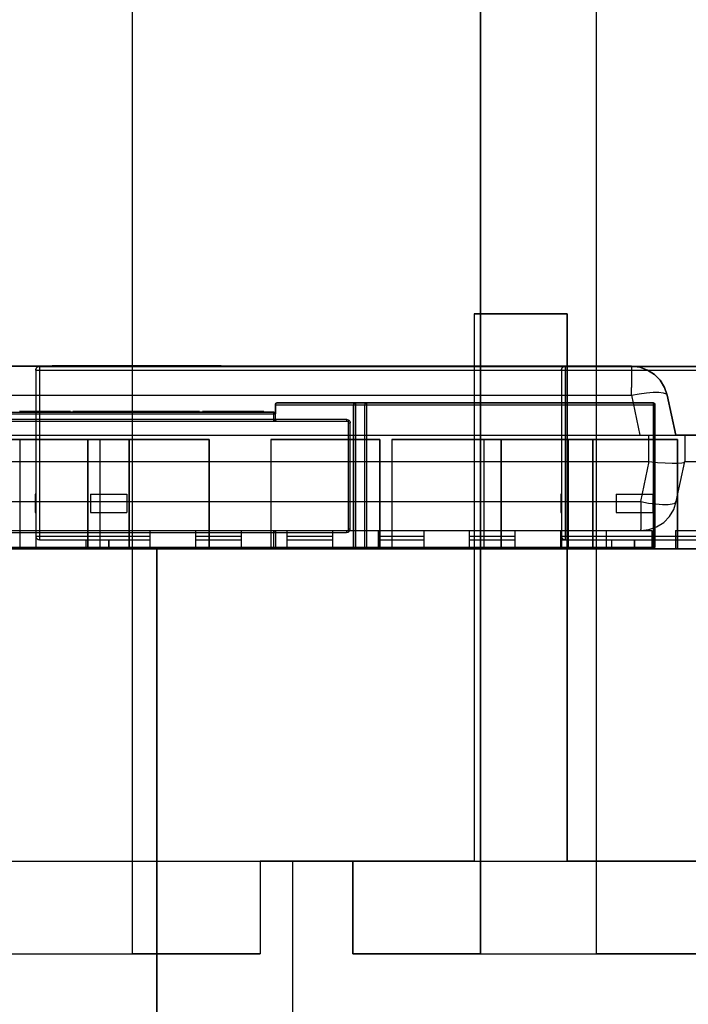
# Model space of a CAD drawing. Header units: inches. Extents: x 0 to 297, y -210 to 0.
# Tile 75 of 82: x 111.31 to 113.14, y -150.19 to -147.49. Entities that reach past the tile are written whole.
import ezdxf

# ---------------------------------------------------------------- set-up
doc = ezdxf.new("R2010")
doc.units = ezdxf.units.IN
doc.header["$MEASUREMENT"] = 0

msp = doc.modelspace()

# ---------------------------------------------------------------- linework, layer by layer
at = {"color": 18, "true_color": 0x000000}
for p, q in [((111.6148, -150.0499), (111.6148, -144.9459)), ((111.6148, -150.0499), (111.6148, -144.9459)), ((111.6148, -150.0499), (111.6148, -144.9459)), ((111.6148, -150.0499), (111.6148, -144.9459)), ((112.5673, -144.9459), (112.5673, -150.0499)), ((112.5673, -150.0499), (112.5673, -144.9459)), ((112.5673, -144.9459), (112.5673, -150.0499)), ((112.5673, -150.0499), (112.5673, -144.9459)), ((112.8848, -150.0499), (112.8848, -144.9459)), ((112.8848, -150.0499), (112.8848, -144.9459)), ((112.8848, -150.0499), (112.8848, -144.9459)), ((112.8848, -150.0499), (112.8848, -144.9459)), ((112.8053, -148.2959), (112.5503, -148.2959)), ((112.5503, -148.2959), (112.5503, -149.7959)), ((112.5503, -148.2959), (112.5503, -149.7959)), ((112.5503, -148.2959), (112.8053, -148.2959)), ((112.8053, -149.7959), (112.8053, -148.2959)), ((112.8053, -148.2959), (112.8053, -149.7959)), ((112.9813, -148.4396), (111.0733, -148.4396)), ((111.0733, -148.4396), (112.9813, -148.4396)), ((111.3499, -148.4481), (111.3494, -148.4501)), ((111.3494, -148.4501), (111.3499, -148.4481)), ((111.3494, -148.4501), (111.3494, -148.7901)), ((111.3494, -148.4501), (111.3494, -148.9051)), ((111.3494, -148.4501), (111.3499, -148.4501)), ((111.3504, -148.4456), (111.3499, -148.4481)), ((111.3499, -148.4481), (111.3504, -148.4456)), ((111.3499, -148.4501), (111.3504, -148.4501)), ((111.3514, -148.4441), (111.3504, -148.4456)), ((111.3504, -148.4456), (111.3514, -148.4441)), ((111.3504, -148.4501), (111.3514, -148.4501)), ((111.3534, -148.4421), (111.3514, -148.4441)), ((111.3514, -148.4441), (111.3534, -148.4421)), ((111.3514, -148.4501), (111.3534, -148.4501)), ((111.3549, -148.4411), (111.3534, -148.4421)), ((111.3534, -148.4421), (111.3549, -148.4411)), ((111.3534, -148.4501), (111.3549, -148.4501)), ((111.3574, -148.4406), (111.3549, -148.4411)), ((111.3549, -148.4411), (111.3574, -148.4406)), ((111.3549, -148.4501), (111.3574, -148.4501)), ((111.3594, -148.4401), (111.3574, -148.4406)), ((111.3574, -148.4406), (111.3594, -148.4401)), ((111.3574, -148.4501), (111.3594, -148.4501)), ((111.3949, -148.4401), (111.3594, -148.4401)), ((111.3594, -148.4401), (113.8394, -148.4401)), ((111.3594, -148.4401), (111.3594, -148.4406)), ((111.3594, -148.4406), (111.3594, -148.4411)), ((111.3594, -148.4411), (111.3594, -148.4421)), ((111.3594, -148.4421), (111.3594, -148.4441)), ((111.3594, -148.4441), (111.3594, -148.4456)), ((111.3594, -148.4456), (111.3594, -148.4481)), ((111.3594, -148.4481), (111.3594, -148.4501)), ((111.3594, -148.4501), (111.3594, -148.9051)), ((111.3594, -148.4501), (113.8394, -148.4501)), ((111.8574, -148.4386), (111.3949, -148.4386)), ((111.3949, -148.4386), (111.3949, -148.4401)), ((111.3949, -148.4386), (111.3949, -148.4401)), ((111.3949, -148.4386), (111.3974, -148.4386)), ((111.3974, -148.4386), (111.4034, -148.4386)), ((111.4034, -148.4386), (111.4139, -148.4386)), ((111.4139, -148.4386), (111.4274, -148.4386)), ((111.4274, -148.4386), (111.4434, -148.4386)), ((111.4434, -148.4386), (111.4579, -148.4386)), ((111.4579, -148.4386), (111.4599, -148.4386)), ((111.4579, -148.4386), (111.4579, -148.4401)), ((111.4599, -148.4386), (111.4619, -148.4386)), ((111.4599, -148.4386), (111.4599, -148.4401)), ((111.4619, -148.4386), (111.4664, -148.4386)), ((111.4634, -148.4386), (111.5494, -148.4386)), ((111.4664, -148.4386), (111.4709, -148.4386)), ((111.4709, -148.4386), (111.4759, -148.4386)), ((111.4759, -148.4386), (111.4819, -148.4386)), ((111.4819, -148.4386), (111.4879, -148.4386)), ((111.4819, -148.4386), (111.5494, -148.4386)), ((111.4879, -148.4386), (111.4944, -148.4386)), ((111.4944, -148.4386), (111.5029, -148.4386)), ((111.4944, -148.4386), (111.4944, -148.4401)), ((111.5029, -148.4386), (111.5094, -148.4386)), ((111.5094, -148.4386), (111.5144, -148.4386)), ((111.5144, -148.4386), (111.5184, -148.4386)), ((111.5184, -148.4386), (111.5219, -148.4386)), ((111.5219, -148.4386), (111.5259, -148.4386)), ((111.5259, -148.4386), (111.5409, -148.4386)), ((111.5409, -148.4386), (111.5429, -148.4386)), ((111.5429, -148.4386), (111.5449, -148.4386)), ((111.5449, -148.4386), (111.5469, -148.4386)), ((111.5469, -148.4386), (111.5494, -148.4386)), ((111.5494, -148.4386), (111.5494, -148.4401)), ((111.5494, -148.4386), (111.5784, -148.4386)), ((111.5574, -148.4386), (111.5954, -148.4386)), ((111.5784, -148.4386), (111.5784, -148.4401)), ((111.5954, -148.4386), (111.6039, -148.4386)), ((111.5954, -148.4386), (111.6004, -148.4386)), ((111.5954, -148.4386), (111.5954, -148.4401)), ((111.6004, -148.4386), (111.6039, -148.4386)), ((111.6039, -148.4386), (111.6064, -148.4386)), ((111.6064, -148.4386), (111.6199, -148.4386)), ((111.6064, -148.4386), (111.6079, -148.4386)), ((111.6079, -148.4386), (111.6094, -148.4386)), ((111.6094, -148.4386), (111.6109, -148.4386)), ((111.6109, -148.4386), (111.6109, -148.4401)), ((111.6109, -148.4386), (111.6129, -148.4386)), ((111.6129, -148.4386), (111.6129, -148.4401)), ((111.6199, -148.4386), (111.6319, -148.4386)), ((111.6319, -148.4386), (111.6519, -148.4386)), ((111.6319, -148.4386), (111.6319, -148.4401)), ((111.6349, -148.4386), (111.6349, -148.4401)), ((111.6349, -148.4386), (111.6359, -148.4386)), ((111.6359, -148.4386), (111.6394, -148.4386)), ((111.6394, -148.4386), (111.6444, -148.4386)), ((111.6404, -148.4386), (111.6519, -148.4386)), ((111.6444, -148.4386), (111.6499, -148.4386)), ((111.6454, -148.4386), (111.6499, -148.4386)), ((111.6499, -148.4386), (111.6559, -148.4386)), ((111.6559, -148.4386), (111.6619, -148.4386)), ((111.6564, -148.4386), (111.7264, -148.4386)), ((111.6619, -148.4386), (111.6664, -148.4386)), ((111.6664, -148.4386), (111.6709, -148.4386)), ((111.6679, -148.4386), (111.7629, -148.4386)), ((111.6709, -148.4386), (111.6794, -148.4386)), ((111.6709, -148.4386), (111.6709, -148.4401)), ((111.6794, -148.4386), (111.6859, -148.4386)), ((111.6859, -148.4386), (111.6909, -148.4386)), ((111.6909, -148.4386), (111.6949, -148.4386)), ((111.6949, -148.4386), (111.6984, -148.4386)), ((111.6984, -148.4386), (111.7024, -148.4386)), ((111.7024, -148.4386), (111.7164, -148.4386)), ((111.7164, -148.4386), (111.7189, -148.4386)), ((111.7189, -148.4386), (111.7214, -148.4386)), ((111.7214, -148.4386), (111.7239, -148.4386)), ((111.7239, -148.4386), (111.7249, -148.4386)), ((111.7249, -148.4386), (111.7249, -148.4401)), ((111.7249, -148.4386), (111.7264, -148.4386)), ((111.7264, -148.4386), (111.7264, -148.4401)), ((111.7264, -148.4386), (111.7534, -148.4386)), ((111.7534, -148.4386), (111.7534, -148.4401)), ((111.7534, -148.4386), (111.7629, -148.4386)), ((111.7629, -148.4386), (111.7629, -148.4401)), ((111.7629, -148.4386), (111.7894, -148.4386)), ((111.7894, -148.4386), (111.7894, -148.4401)), ((111.7894, -148.4386), (111.7899, -148.4386)), ((111.7899, -148.4386), (111.7899, -148.4401)), ((111.7899, -148.4386), (111.8574, -148.4386)), ((111.8054, -148.4386), (111.8054, -148.4401)), ((111.8054, -148.4386), (111.8059, -148.4386)), ((111.8059, -148.4386), (111.8214, -148.4386)), ((111.8059, -148.4386), (111.8059, -148.4401)), ((111.8214, -148.4386), (111.8374, -148.4386)), ((111.8214, -148.4386), (111.8214, -148.4401)), ((111.8374, -148.4386), (111.8374, -148.4401)), ((111.8374, -148.4386), (111.8379, -148.4386)), ((111.8379, -148.4386), (111.8379, -148.4401)), ((111.8574, -148.4401), (111.8574, -148.4386)), ((111.8574, -148.4386), (111.8574, -148.4401)), ((113.8394, -148.4401), (111.8574, -148.4401)), ((112.7896, -148.4481), (112.7891, -148.4501)), ((112.7891, -148.4501), (112.7896, -148.4481)), ((112.7891, -148.4501), (112.7891, -148.7901)), ((112.7891, -148.4501), (112.7891, -148.9051)), ((112.7891, -148.4501), (112.7896, -148.4501)), ((112.7901, -148.4456), (112.7896, -148.4481)), ((112.7896, -148.4481), (112.7901, -148.4456)), ((112.7896, -148.4501), (112.7901, -148.4501)), ((112.7911, -148.4441), (112.7901, -148.4456)), ((112.7901, -148.4456), (112.7911, -148.4441)), ((112.7901, -148.4501), (112.7911, -148.4501)), ((112.7931, -148.4421), (112.7911, -148.4441)), ((112.7911, -148.4441), (112.7931, -148.4421)), ((112.7911, -148.4501), (112.7931, -148.4501)), ((112.7946, -148.4411), (112.7931, -148.4421)), ((112.7931, -148.4421), (112.7946, -148.4411)), ((112.7931, -148.4501), (112.7946, -148.4501)), ((112.7971, -148.4406), (112.7946, -148.4411)), ((112.7946, -148.4411), (112.7971, -148.4406)), ((112.7946, -148.4501), (112.7971, -148.4501)), ((112.7991, -148.4401), (112.7971, -148.4406)), ((112.7971, -148.4406), (112.7991, -148.4401)), ((112.7971, -148.4501), (112.7991, -148.4501)), ((114.7811, -148.4401), (112.7991, -148.4401)), ((112.7991, -148.4401), (115.2791, -148.4401)), ((112.7991, -148.4401), (112.7991, -148.4406)), ((112.7991, -148.4406), (112.7991, -148.4411)), ((112.7991, -148.4411), (112.7991, -148.4421)), ((112.7991, -148.4421), (112.7991, -148.4441)), ((112.7991, -148.4441), (112.7991, -148.4456)), ((112.7991, -148.4456), (112.7991, -148.4481)), ((112.7991, -148.4481), (112.7991, -148.4501)), ((112.7991, -148.4501), (112.7991, -148.9051)), ((112.7991, -148.4501), (115.2791, -148.4501)), ((113.0038, -148.4426), (112.9813, -148.4396)), ((112.9813, -148.4396), (113.0038, -148.4426)), ((112.9813, -148.4396), (112.9813, -148.4426)), ((112.9813, -148.4426), (112.9813, -148.4501)), ((112.9813, -148.4501), (112.9813, -148.4621)), ((113.0248, -148.4501), (113.0038, -148.4426)), ((113.0038, -148.4426), (113.0248, -148.4501)), ((113.0443, -148.4621), (113.0248, -148.4501)), ((113.0248, -148.4501), (113.0443, -148.4621)), ((112.9813, -148.4621), (112.9813, -148.4781)), ((112.9813, -148.4781), (112.9813, -148.4976)), ((113.0598, -148.4781), (113.0443, -148.4621)), ((113.0443, -148.4621), (113.0598, -148.4781)), ((113.0718, -148.4976), (113.0598, -148.4781)), ((113.0598, -148.4781), (113.0718, -148.4976)), ((112.9813, -148.5191), (112.9813, -148.4976)), ((113.0023, -148.5151), (113.0223, -148.5126)), ((113.0223, -148.5126), (113.0408, -148.5111)), ((113.0408, -148.5111), (113.0563, -148.5111)), ((113.0563, -148.5111), (113.0678, -148.5126)), ((113.0678, -148.5126), (113.0758, -148.5151)), ((113.0788, -148.5191), (113.0718, -148.4976)), ((113.0718, -148.4976), (113.0788, -148.5191)), ((111.0733, -148.5191), (112.9813, -148.5191)), ((112.0098, -148.5401), (112.0088, -148.5406)), ((112.0088, -148.5406), (112.0098, -148.5401)), ((112.2508, -148.5401), (112.0098, -148.5401)), ((112.0098, -148.5401), (112.0108, -148.5401)), ((112.0108, -148.5401), (112.2508, -148.5401)), ((112.2241, -148.5401), (112.2231, -148.5406)), ((112.2231, -148.5406), (112.2236, -148.5401)), ((112.2231, -148.5406), (112.2241, -148.5401)), ((112.2251, -148.5401), (112.2241, -148.5401)), ((112.2241, -148.5401), (112.2251, -148.5401)), ((112.2241, -148.5401), (112.2241, -148.5401)), ((112.2241, -148.5401), (112.2251, -148.5401)), ((113.0401, -148.5401), (112.2251, -148.5401)), ((112.2251, -148.5401), (113.0401, -148.5401)), ((112.2251, -148.5401), (112.2251, -148.5401)), ((112.2251, -148.5401), (112.2251, -148.5406)), ((112.2518, -148.5406), (112.2508, -148.5401)), ((112.2508, -148.5401), (112.2508, -148.5401)), ((112.2508, -148.5401), (112.2528, -148.5406)), ((112.9813, -148.5191), (113.0023, -148.5151)), ((112.9813, -148.5191), (113.0043, -148.6286)), ((113.0411, -148.5401), (113.0401, -148.5401)), ((113.0401, -148.5401), (113.0411, -148.5401)), ((113.0401, -148.5401), (113.0411, -148.5401)), ((113.0401, -148.5401), (113.0401, -148.5406)), ((113.0401, -148.5401), (113.0401, -148.5401)), ((113.0421, -148.5406), (113.0411, -148.5401)), ((113.0411, -148.5401), (113.0411, -148.5401)), ((113.0411, -148.5401), (113.0421, -148.5406)), ((113.0416, -148.5401), (113.0421, -148.5406)), ((113.0758, -148.5151), (113.0788, -148.5191)), ((113.1023, -148.6286), (113.0788, -148.5191)), ((113.0788, -148.5191), (113.1023, -148.6286)), ((110.9108, -148.5651), (112.0008, -148.5651)), ((111.3818, -148.5641), (111.3048, -148.5641)), ((111.3048, -148.5641), (111.3108, -148.5641)), ((111.3108, -148.5641), (111.3208, -148.5641)), ((111.3208, -148.5641), (111.3818, -148.5641)), ((111.3208, -148.5641), (111.3818, -148.5641)), ((111.4448, -148.5641), (111.3818, -148.5641)), ((111.3818, -148.5641), (111.4448, -148.5641)), ((111.3818, -148.5641), (111.3818, -148.5651)), ((111.4448, -148.5651), (111.4448, -148.5641)), ((111.4448, -148.5641), (111.4448, -148.5651)), ((111.4448, -148.5641), (111.4448, -148.5641)), ((111.4448, -148.5641), (111.4448, -148.5651)), ((111.4513, -148.5651), (111.4448, -148.5651)), ((111.5288, -148.5641), (111.4513, -148.5641)), ((111.4513, -148.5641), (111.4513, -148.5651)), ((111.4513, -148.5641), (111.4513, -148.5651)), ((111.4513, -148.5641), (111.5288, -148.5641)), ((111.5583, -148.5641), (111.5288, -148.5641)), ((111.5288, -148.5641), (111.5288, -148.5651)), ((111.5288, -148.5641), (111.5303, -148.5641)), ((111.5303, -148.5641), (111.5503, -148.5641)), ((111.5503, -148.5641), (111.5583, -148.5641)), ((111.6388, -148.5641), (111.5583, -148.5641)), ((111.5583, -148.5641), (111.5583, -148.5651)), ((111.5583, -148.5641), (111.6388, -148.5641)), ((111.6903, -148.5641), (111.6388, -148.5641)), ((111.6388, -148.5641), (111.6388, -148.5651)), ((111.6388, -148.5641), (111.6428, -148.5641)), ((111.6428, -148.5641), (111.6513, -148.5641)), ((111.6513, -148.5641), (111.6668, -148.5641)), ((111.6668, -148.5641), (111.6903, -148.5641)), ((111.7473, -148.5641), (111.6903, -148.5641)), ((111.6903, -148.5641), (111.7088, -148.5641)), ((111.6903, -148.5641), (111.6903, -148.5651)), ((111.7088, -148.5641), (111.7283, -148.5641)), ((111.7283, -148.5641), (111.7473, -148.5641)), ((111.7648, -148.5641), (111.7473, -148.5641)), ((111.7473, -148.5641), (111.7648, -148.5641)), ((111.7473, -148.5641), (111.7473, -148.5651)), ((111.7903, -148.5641), (111.7648, -148.5641)), ((111.7648, -148.5641), (111.7753, -148.5641)), ((111.7648, -148.5641), (111.7648, -148.5651)), ((111.7753, -148.5641), (111.7838, -148.5641)), ((111.7838, -148.5641), (111.7903, -148.5641)), ((111.7978, -148.5641), (111.7903, -148.5641)), ((111.7903, -148.5641), (111.7948, -148.5641)), ((111.7903, -148.5641), (111.7903, -148.5651)), ((111.7948, -148.5641), (111.7973, -148.5641)), ((111.7973, -148.5641), (111.7978, -148.5641)), ((111.7978, -148.5651), (111.7978, -148.5641)), ((111.7978, -148.5651), (111.7978, -148.5641)), ((111.7978, -148.5641), (111.7978, -148.5641)), ((111.8063, -148.5651), (111.7978, -148.5651)), ((111.8083, -148.5641), (111.8063, -148.5641)), ((111.8063, -148.5641), (111.8063, -148.5651)), ((111.8063, -148.5641), (111.8063, -148.5651)), ((111.8063, -148.5641), (111.8068, -148.5641)), ((111.8068, -148.5641), (111.8083, -148.5641)), ((111.8228, -148.5641), (111.8083, -148.5641)), ((111.8083, -148.5641), (111.8098, -148.5641)), ((111.8083, -148.5641), (111.8083, -148.5641)), ((111.8083, -148.5641), (111.8083, -148.5641)), ((111.8083, -148.5641), (111.8098, -148.5641)), ((111.8083, -148.5641), (111.8083, -148.5641)), ((111.8083, -148.5651), (111.8083, -148.5641)), ((111.8098, -148.5641), (111.8128, -148.5641)), ((111.8128, -148.5641), (111.8168, -148.5641)), ((111.8168, -148.5641), (111.8228, -148.5641)), ((111.8373, -148.5641), (111.8228, -148.5641)), ((111.8228, -148.5641), (111.8298, -148.5641)), ((111.8228, -148.5641), (111.8228, -148.5651)), ((111.8298, -148.5641), (111.8373, -148.5641)), ((111.9078, -148.5641), (111.8373, -148.5641)), ((111.8373, -148.5641), (111.9078, -148.5641)), ((111.8373, -148.5641), (111.8373, -148.5651)), ((111.9738, -148.5641), (111.9078, -148.5641)), ((111.9078, -148.5641), (111.9738, -148.5641)), ((111.9078, -148.5641), (111.9078, -148.5651)), ((111.9198, -148.5641), (111.9348, -148.5641)), ((111.9348, -148.5641), (111.9348, -148.5641)), ((111.9348, -148.5641), (111.9348, -148.5641)), ((111.9738, -148.5651), (111.9738, -148.5641)), ((111.9738, -148.5641), (111.9738, -148.5651)), ((111.9738, -148.5641), (111.9743, -148.5641)), ((112.0008, -148.5651), (111.9738, -148.5651)), ((111.9743, -148.5641), (111.9743, -148.5651)), ((112.0018, -148.5651), (112.0008, -148.5651)), ((112.0008, -148.5651), (112.0008, -148.5656)), ((112.0008, -148.5651), (112.0008, -148.5651)), ((112.0008, -148.5651), (112.0018, -148.5651)), ((112.0008, -148.5661), (112.0008, -148.5656)), ((112.0008, -148.5661), (112.0008, -148.5671)), ((112.0008, -148.5671), (112.0008, -148.5681)), ((112.0038, -148.5661), (112.0018, -148.5651)), ((112.0018, -148.5651), (112.0028, -148.5656)), ((112.0028, -148.5656), (112.0038, -148.5661)), ((112.0048, -148.5671), (112.0038, -148.5661)), ((112.0038, -148.5661), (112.0048, -148.5671)), ((112.0053, -148.5681), (112.0048, -148.5671)), ((112.0048, -148.5671), (112.0053, -148.5681)), ((112.0063, -148.5431), (112.0058, -148.5441)), ((112.0058, -148.5441), (112.0063, -148.5431)), ((112.0058, -148.5441), (112.0058, -148.5451)), ((112.0058, -148.5451), (112.0058, -148.5441)), ((112.0058, -148.5451), (112.0058, -148.5691)), ((112.0058, -148.5851), (112.0058, -148.5451)), ((112.0058, -148.5451), (112.2508, -148.5451)), ((112.0068, -148.5421), (112.0063, -148.5431)), ((112.0063, -148.5431), (112.0068, -148.5421)), ((112.0073, -148.5411), (112.0068, -148.5421)), ((112.0068, -148.5421), (112.0073, -148.5411)), ((112.0088, -148.5406), (112.0073, -148.5411)), ((112.0073, -148.5411), (112.0088, -148.5406)), ((112.2211, -148.5421), (112.2201, -148.5441)), ((112.2201, -148.5441), (112.2206, -148.5431)), ((112.2201, -148.5441), (112.2206, -148.5431)), ((112.2201, -148.5441), (112.2201, -148.5451)), ((112.2201, -148.5441), (112.2201, -148.5441)), ((112.2201, -148.5451), (112.2201, -148.5441)), ((112.2201, -148.5451), (112.2201, -148.9351)), ((112.2201, -148.9351), (112.2201, -148.5451)), ((112.2201, -148.5451), (112.2206, -148.5451)), ((112.2201, -148.5451), (112.2201, -148.5451)), ((112.2201, -148.5451), (113.0451, -148.5451)), ((112.2206, -148.5426), (112.2211, -148.5421)), ((112.2206, -148.5431), (112.2211, -148.5421)), ((112.2206, -148.5431), (112.2206, -148.5431)), ((112.2206, -148.5451), (112.2211, -148.5451)), ((112.2221, -148.5411), (112.2211, -148.5421)), ((112.2211, -148.5421), (112.2221, -148.5411)), ((112.2211, -148.5421), (112.2211, -148.5421)), ((112.2211, -148.5451), (112.2221, -148.5451)), ((112.2216, -148.5411), (112.2221, -148.5411)), ((112.2216, -148.5416), (112.2216, -148.5411)), ((112.2231, -148.5406), (112.2221, -148.5411)), ((112.2221, -148.5411), (112.2231, -148.5406)), ((112.2221, -148.5451), (112.2231, -148.5451)), ((112.2231, -148.5406), (112.2231, -148.5406)), ((112.2231, -148.5451), (112.2241, -148.5451)), ((112.2241, -148.5451), (112.2251, -148.5451)), ((112.2251, -148.5406), (112.2251, -148.5411)), ((112.2251, -148.5411), (112.2251, -148.5421)), ((112.2251, -148.5421), (112.2251, -148.5431)), ((112.2251, -148.5431), (112.2251, -148.5441)), ((112.2251, -148.5441), (112.2251, -148.5451)), ((112.2251, -148.5451), (112.2251, -148.9351)), ((112.2251, -148.5451), (113.0401, -148.5451)), ((112.2508, -148.5411), (112.2518, -148.5406)), ((112.2508, -148.5411), (112.2508, -148.5421)), ((112.2508, -148.5421), (112.2508, -148.5431)), ((112.2508, -148.5431), (112.2508, -148.5441)), ((112.2508, -148.5441), (112.2508, -148.5451)), ((112.2508, -148.5451), (112.2518, -148.5451)), ((112.2508, -148.9351), (112.2508, -148.5451)), ((112.2528, -148.5406), (112.2518, -148.5406)), ((112.2518, -148.5451), (112.2528, -148.5451)), ((112.2538, -148.5411), (112.2528, -148.5406)), ((112.2528, -148.5406), (112.2538, -148.5411)), ((112.2528, -148.5451), (112.2538, -148.5451)), ((112.2548, -148.5421), (112.2538, -148.5411)), ((112.2538, -148.5411), (112.2548, -148.5421)), ((112.2538, -148.5451), (112.2548, -148.5451)), ((112.2553, -148.5431), (112.2548, -148.5421)), ((112.2548, -148.5421), (112.2553, -148.5431)), ((112.2548, -148.5451), (112.2553, -148.5451)), ((112.2558, -148.5441), (112.2553, -148.5431)), ((112.2553, -148.5431), (112.2558, -148.5441)), ((112.2553, -148.5451), (112.2558, -148.5451)), ((112.2558, -148.5451), (112.2558, -148.5441)), ((112.2558, -148.5441), (112.2558, -148.5451)), ((112.2558, -148.9351), (112.2558, -148.5451)), ((112.2558, -148.9351), (112.2558, -148.5451)), ((112.2558, -148.5451), (112.2558, -148.5451)), ((113.0401, -148.5406), (113.0401, -148.5411)), ((113.0401, -148.5411), (113.0401, -148.5421)), ((113.0401, -148.5421), (113.0401, -148.5431)), ((113.0401, -148.5431), (113.0401, -148.5441)), ((113.0401, -148.5441), (113.0401, -148.5451)), ((113.0401, -148.5451), (113.0411, -148.5451)), ((113.0401, -148.5451), (113.0401, -148.9351)), ((113.0411, -148.5451), (113.0421, -148.5451)), ((113.0431, -148.5411), (113.0421, -148.5406)), ((113.0421, -148.5406), (113.0421, -148.5406)), ((113.0421, -148.5406), (113.0431, -148.5411)), ((113.0421, -148.5451), (113.0431, -148.5451)), ((113.0441, -148.5421), (113.0431, -148.5411)), ((113.0431, -148.5411), (113.0436, -148.5411)), ((113.0431, -148.5411), (113.0441, -148.5421)), ((113.0431, -148.5451), (113.0441, -148.5451)), ((113.0436, -148.5411), (113.0436, -148.5416)), ((113.0451, -148.5441), (113.0441, -148.5421)), ((113.0441, -148.5421), (113.0441, -148.5421)), ((113.0441, -148.5421), (113.0446, -148.5426)), ((113.0441, -148.5421), (113.0446, -148.5431)), ((113.0441, -148.5451), (113.0446, -148.5451)), ((113.0446, -148.5431), (113.0446, -148.5431)), ((113.0446, -148.5431), (113.0451, -148.5441)), ((113.0446, -148.5431), (113.0451, -148.5441)), ((113.0446, -148.5451), (113.0451, -148.5451)), ((113.0451, -148.5451), (113.0451, -148.5441)), ((113.0451, -148.5441), (113.0451, -148.5441)), ((113.0451, -148.5441), (113.0451, -148.5451)), ((113.0451, -148.9351), (113.0451, -148.5451)), ((113.0451, -148.5451), (113.0451, -148.5451)), ((113.0451, -148.5451), (113.0451, -148.9351)), ((110.7058, -148.5901), (112.2058, -148.5901)), ((110.9108, -148.5701), (112.0008, -148.5701)), ((110.9108, -148.5851), (112.0008, -148.5851)), ((112.0008, -148.5681), (112.0008, -148.5691)), ((112.0008, -148.5691), (112.0008, -148.5701)), ((112.0008, -148.5701), (112.0018, -148.5701)), ((112.0008, -148.5701), (112.0008, -148.5851)), ((112.0008, -148.5861), (112.0008, -148.5851)), ((112.0008, -148.5851), (112.0018, -148.5851)), ((112.0008, -148.5861), (112.0008, -148.5871)), ((112.0008, -148.5871), (112.0008, -148.5881)), ((112.0008, -148.5881), (112.0008, -148.5891)), ((112.0008, -148.5891), (112.0008, -148.5896)), ((112.0008, -148.5896), (112.0008, -148.5901)), ((112.0008, -148.5901), (112.0008, -148.5901)), ((112.0008, -148.5901), (112.0018, -148.5901)), ((112.0018, -148.5701), (112.0028, -148.5701)), ((112.0018, -148.5851), (112.0028, -148.5851)), ((112.0018, -148.5901), (112.0028, -148.5896)), ((112.0028, -148.5701), (112.0038, -148.5701)), ((112.0028, -148.5851), (112.0038, -148.5851)), ((112.0028, -148.5896), (112.0038, -148.5891)), ((112.0038, -148.5701), (112.0048, -148.5701)), ((112.0038, -148.5851), (112.0048, -148.5851)), ((112.0038, -148.5891), (112.0048, -148.5881)), ((112.0048, -148.5701), (112.0053, -148.5701)), ((112.0048, -148.5851), (112.0053, -148.5851)), ((112.0048, -148.5881), (112.0053, -148.5871)), ((112.0058, -148.5691), (112.0053, -148.5681)), ((112.0053, -148.5681), (112.0058, -148.5691)), ((112.0053, -148.5701), (112.0058, -148.5701)), ((112.0053, -148.5851), (112.0058, -148.5851)), ((112.0053, -148.5871), (112.0058, -148.5861)), ((112.0058, -148.5691), (112.0058, -148.5701)), ((112.0058, -148.5701), (112.0058, -148.5701)), ((112.0058, -148.5851), (112.0058, -148.5856)), ((112.0058, -148.5851), (112.0058, -148.5851)), ((112.0058, -148.5861), (112.0058, -148.5851)), ((112.0058, -148.5851), (112.2008, -148.5851)), ((112.0058, -148.5856), (112.0058, -148.5866)), ((112.0058, -148.5866), (112.0063, -148.5871)), ((112.0063, -148.5871), (112.0063, -148.5876)), ((112.0063, -148.5876), (112.0073, -148.5886)), ((112.0073, -148.5886), (112.0083, -148.5896)), ((112.0083, -148.5896), (112.0093, -148.5901)), ((112.0093, -148.5901), (112.0108, -148.5901)), ((112.2008, -148.5851), (112.2028, -148.5856)), ((112.2008, -148.5851), (112.2008, -148.5861)), ((112.2008, -148.5861), (112.2008, -148.5871)), ((112.2008, -148.5871), (112.2008, -148.5881)), ((112.2008, -148.5881), (112.2008, -148.5891)), ((112.2008, -148.5891), (112.2008, -148.5896)), ((112.2008, -148.5896), (112.2008, -148.5901)), ((112.2008, -148.5901), (112.2008, -148.5901)), ((112.2028, -148.5856), (112.2053, -148.5861)), ((112.2053, -148.5861), (112.2068, -148.5871)), ((112.2058, -148.8901), (112.2058, -148.5901)), ((112.2068, -148.5871), (112.2088, -148.5891)), ((112.2088, -148.5891), (112.2098, -148.5906)), ((112.2098, -148.5906), (112.2103, -148.5931)), ((112.2103, -148.5931), (112.2108, -148.5951)), ((112.2058, -148.5951), (112.2058, -148.5951)), ((112.2058, -148.5951), (112.2063, -148.5951)), ((112.2063, -148.5951), (112.2068, -148.5951)), ((112.2068, -148.5951), (112.2078, -148.5951)), ((112.2078, -148.5951), (112.2088, -148.5951)), ((112.2088, -148.5951), (112.2098, -148.5951)), ((112.2098, -148.5951), (112.2108, -148.5951)), ((112.2108, -148.8851), (112.2108, -148.5951)), ((111.0273, -148.6286), (113.0273, -148.6286)), ((111.4922, -148.6401), (111.1932, -148.6401)), ((111.1932, -148.6401), (111.4922, -148.6401)), ((111.3063, -148.6401), (111.3063, -148.9401)), ((111.6053, -148.6401), (111.3063, -148.6401)), ((111.3063, -148.6401), (111.3063, -148.9401)), ((111.3063, -148.6401), (111.6053, -148.6401)), ((111.4922, -148.9401), (111.4922, -148.6401)), ((111.4922, -148.6401), (111.4922, -148.9401)), ((111.5252, -148.6401), (111.5252, -148.9401)), ((111.8242, -148.6401), (111.5252, -148.6401)), ((111.5252, -148.6401), (111.5252, -148.9401)), ((111.5252, -148.6401), (111.8242, -148.6401)), ((111.6053, -148.9401), (111.6053, -148.6401)), ((111.6053, -148.6401), (111.6053, -148.9401)), ((111.8242, -148.9401), (111.8242, -148.6401)), ((111.8242, -148.6401), (111.8242, -148.9401)), ((111.9929, -148.6401), (111.9929, -148.9401)), ((112.2919, -148.6401), (111.9929, -148.6401)), ((111.9929, -148.6401), (111.9929, -148.9401)), ((111.9929, -148.6401), (112.2919, -148.6401)), ((112.2919, -148.9401), (112.2919, -148.6401)), ((112.2919, -148.6401), (112.2919, -148.9401)), ((112.3249, -148.6401), (112.3249, -148.9401)), ((112.6239, -148.6401), (112.3249, -148.6401)), ((112.3249, -148.6401), (112.3249, -148.9401)), ((112.3249, -148.6401), (112.6239, -148.6401)), ((112.5763, -148.6401), (112.5763, -148.9401)), ((112.8753, -148.6401), (112.5763, -148.6401)), ((112.5763, -148.6401), (112.5763, -148.9401)), ((112.5763, -148.6401), (112.8753, -148.6401)), ((112.6239, -148.9401), (112.6239, -148.6401)), ((112.6239, -148.6401), (112.6239, -148.9401)), ((112.8079, -148.6401), (112.8079, -148.9401)), ((113.1069, -148.6401), (112.8079, -148.6401)), ((112.8079, -148.6401), (112.8079, -148.9401)), ((112.8079, -148.6401), (113.1069, -148.6401)), ((112.8753, -148.9401), (112.8753, -148.6401)), ((112.8753, -148.6401), (112.8753, -148.9401)), ((113.0273, -148.6286), (113.0493, -148.6286)), ((113.0273, -148.6286), (113.0273, -148.7011)), ((113.0493, -148.6286), (113.0708, -148.6286)), ((113.0708, -148.6286), (113.0898, -148.6286)), ((113.0898, -148.6286), (113.1053, -148.6286)), ((113.1273, -148.6286), (113.1023, -148.6286)), ((113.1053, -148.6286), (113.1173, -148.6286)), ((113.1069, -148.9401), (113.1069, -148.6401)), ((113.1069, -148.6401), (113.1069, -148.9401)), ((113.1173, -148.6286), (113.1248, -148.6286)), ((113.1248, -148.6286), (113.1273, -148.6286)), ((113.2423, -148.6286), (113.1273, -148.6286)), ((113.1273, -148.6286), (113.1273, -148.7011)), ((113.1273, -148.6286), (113.2423, -148.6286)), ((111.0273, -148.7011), (113.0273, -148.7011)), ((113.0063, -148.8106), (113.0293, -148.7011)), ((113.0273, -148.7011), (113.0293, -148.7011)), ((113.0293, -148.7011), (113.0523, -148.7031)), ((113.1038, -148.8106), (113.1273, -148.7011)), ((113.1038, -148.8106), (113.1273, -148.7011)), ((113.1248, -148.7031), (113.1273, -148.7011)), ((113.1273, -148.7011), (113.2423, -148.7011)), ((113.1273, -148.7011), (113.1273, -148.7011)), ((113.1273, -148.7011), (113.2423, -148.7011)), ((113.0523, -148.7031), (113.0733, -148.7046)), ((113.0733, -148.7046), (113.0923, -148.7051)), ((113.0923, -148.7051), (113.1078, -148.7051)), ((113.1078, -148.7051), (113.1193, -148.7041)), ((113.1193, -148.7041), (113.1248, -148.7031)), ((111.3494, -148.7901), (111.3479, -148.7901)), ((111.3479, -148.7901), (111.3479, -148.8401)), ((111.3479, -148.7901), (111.3479, -148.8401)), ((111.3479, -148.7901), (111.3494, -148.7901)), ((111.4994, -148.7901), (111.5994, -148.7901)), ((111.4994, -148.7901), (111.4994, -148.8401)), ((111.5994, -148.7901), (111.5994, -148.8401)), ((112.7891, -148.7901), (112.7876, -148.7901)), ((112.7876, -148.7901), (112.7876, -148.8401)), ((112.7876, -148.7901), (112.7876, -148.8401)), ((112.7876, -148.7901), (112.7891, -148.7901)), ((112.9391, -148.7901), (113.0391, -148.7901)), ((112.9391, -148.7901), (112.9391, -148.8401)), ((113.0391, -148.7901), (113.0391, -148.8401)), ((111.0483, -148.8106), (113.0063, -148.8106)), ((113.0063, -148.8106), (113.0273, -148.8146)), ((113.0063, -148.8106), (113.0063, -148.8321)), ((113.0063, -148.8321), (113.0063, -148.8516)), ((113.0273, -148.8146), (113.0473, -148.8171)), ((113.0473, -148.8171), (113.0658, -148.8186)), ((113.0658, -148.8186), (113.0813, -148.8186)), ((113.0813, -148.8186), (113.0928, -148.8171)), ((113.0848, -148.8516), (113.0968, -148.8321)), ((113.0848, -148.8516), (113.0968, -148.8321)), ((113.0928, -148.8171), (113.1008, -148.8146)), ((113.0968, -148.8321), (113.1038, -148.8106)), ((113.0968, -148.8321), (113.1038, -148.8106)), ((113.1008, -148.8146), (113.1038, -148.8106)), ((111.3479, -148.8401), (111.3494, -148.8401)), ((111.3479, -148.8401), (111.3494, -148.8401)), ((111.3494, -148.8401), (111.3499, -148.9051)), ((111.4994, -148.8401), (111.5994, -148.8401)), ((112.7876, -148.8401), (112.7891, -148.8401)), ((112.7876, -148.8401), (112.7891, -148.8401)), ((112.7891, -148.8401), (112.7896, -148.9051)), ((112.9391, -148.8401), (113.0391, -148.8401)), ((113.0063, -148.8516), (113.0063, -148.8676)), ((113.0693, -148.8676), (113.0848, -148.8516)), ((113.0693, -148.8676), (113.0848, -148.8516)), ((110.7058, -148.8901), (112.2058, -148.8901)), ((111.0483, -148.8896), (113.0063, -148.8896)), ((111.0483, -148.8896), (113.0063, -148.8896)), ((111.6619, -148.8901), (111.7869, -148.8901)), ((111.6619, -148.8901), (111.6619, -148.9051)), ((111.6619, -148.8901), (111.6619, -148.9401)), ((111.6619, -148.8901), (111.7869, -148.8901)), ((111.7869, -148.8901), (111.7869, -148.9051)), ((111.7869, -148.8901), (111.7869, -148.9401)), ((111.9119, -148.8901), (112.0369, -148.8901)), ((111.9119, -148.8901), (111.9119, -148.9051)), ((111.9119, -148.8901), (111.9119, -148.9401)), ((111.9119, -148.8901), (112.0369, -148.8901)), ((112.0008, -148.8901), (112.0008, -148.8906)), ((112.0008, -148.8901), (112.0008, -148.8901)), ((112.0008, -148.8901), (112.0018, -148.8901)), ((112.0008, -148.8906), (112.0008, -148.8911)), ((112.0018, -148.8901), (112.0028, -148.8906)), ((112.0028, -148.8906), (112.0038, -148.8911)), ((112.0073, -148.8911), (112.0088, -148.8906)), ((112.0088, -148.8906), (112.0098, -148.8901)), ((112.0098, -148.8901), (112.0108, -148.8901)), ((112.0369, -148.8901), (112.0369, -148.9051)), ((112.0369, -148.8901), (112.0369, -148.9401)), ((112.1619, -148.8901), (112.2869, -148.8901)), ((112.1619, -148.8901), (112.1619, -148.9051)), ((112.1619, -148.8901), (112.1619, -148.9401)), ((112.1619, -148.8901), (112.2869, -148.8901)), ((112.2008, -148.8901), (112.2008, -148.8901)), ((112.2008, -148.8901), (112.2008, -148.8906)), ((112.2008, -148.8906), (112.2008, -148.8911)), ((112.2058, -148.8851), (112.2063, -148.8851)), ((112.2058, -148.8851), (112.2058, -148.8851)), ((112.2063, -148.8851), (112.2068, -148.8851)), ((112.2068, -148.8851), (112.2078, -148.8851)), ((112.2078, -148.8851), (112.2088, -148.8851)), ((112.2088, -148.8851), (112.2098, -148.8851)), ((112.2088, -148.8911), (112.2098, -148.8896)), ((112.2098, -148.8851), (112.2108, -148.8851)), ((112.2098, -148.8896), (112.2103, -148.8871)), ((112.2103, -148.8871), (112.2108, -148.8851)), ((112.2869, -148.8901), (112.2869, -148.9051)), ((112.2869, -148.8901), (112.2869, -148.9401)), ((112.4119, -148.8901), (112.5369, -148.8901)), ((112.4119, -148.8901), (112.4119, -148.9051)), ((112.4119, -148.8901), (112.4119, -148.9401)), ((112.4119, -148.8901), (112.5369, -148.8901)), ((112.5369, -148.8901), (112.5369, -148.9051)), ((112.5369, -148.8901), (112.5369, -148.9401)), ((112.6619, -148.8901), (112.7869, -148.8901)), ((112.6619, -148.8901), (112.6619, -148.9051)), ((112.6619, -148.8901), (112.6619, -148.9401)), ((112.6619, -148.8901), (112.7869, -148.8901)), ((112.7869, -148.8901), (112.7869, -148.9051)), ((112.7869, -148.8901), (112.7869, -148.9401)), ((112.9119, -148.8901), (113.0369, -148.8901)), ((112.9119, -148.8901), (112.9119, -148.9051)), ((112.9119, -148.8901), (112.9119, -148.9401)), ((112.9119, -148.8901), (113.0369, -148.8901)), ((113.0063, -148.8676), (113.0063, -148.8796)), ((113.0063, -148.8796), (113.0063, -148.8871)), ((113.0063, -148.8896), (113.0288, -148.8871)), ((113.0063, -148.8896), (113.0288, -148.8871)), ((113.0063, -148.8896), (113.0063, -148.8871)), ((113.0288, -148.8871), (113.0498, -148.8796)), ((113.0288, -148.8871), (113.0498, -148.8796)), ((113.0369, -148.8901), (113.0369, -148.9051)), ((113.0369, -148.8901), (113.0369, -148.9401)), ((113.0498, -148.8796), (113.0693, -148.8676)), ((113.0498, -148.8796), (113.0693, -148.8676)), ((113.1016, -148.8901), (113.2266, -148.8901)), ((113.1016, -148.8901), (113.1016, -148.9051)), ((113.1016, -148.8901), (113.2266, -148.8901)), ((113.1016, -148.8901), (113.1016, -148.9401)), ((110.9108, -148.8951), (112.0008, -148.8951)), ((111.3499, -148.9051), (111.3494, -148.9051)), ((111.3494, -148.9051), (111.3499, -148.9071)), ((111.3494, -148.9051), (111.3499, -148.9051)), ((111.3494, -148.9051), (111.3499, -148.9071)), ((111.3494, -148.9051), (111.3494, -148.9401)), ((111.3499, -148.9071), (111.3494, -148.9401)), ((111.3499, -148.9051), (111.3504, -148.9051)), ((111.3499, -148.9071), (111.3504, -148.9096)), ((111.3504, -148.9051), (111.3514, -148.9051)), ((111.3504, -148.9096), (111.3514, -148.9111)), ((111.3514, -148.9051), (111.3534, -148.9051)), ((111.3514, -148.9111), (111.3534, -148.9131)), ((111.3534, -148.9051), (111.3549, -148.9051)), ((111.3534, -148.9131), (111.3549, -148.9141)), ((111.3549, -148.9051), (111.3574, -148.9051)), ((111.3549, -148.9141), (111.3574, -148.9146)), ((111.3574, -148.9051), (111.3594, -148.9051)), ((111.3574, -148.9146), (111.3594, -148.9151)), ((111.3594, -148.9051), (111.3594, -148.9071)), ((111.3594, -148.9051), (111.6619, -148.9051)), ((111.3594, -148.9071), (111.3594, -148.9096)), ((111.3594, -148.9096), (111.3594, -148.9111)), ((111.3594, -148.9111), (111.3594, -148.9131)), ((111.3594, -148.9131), (111.3594, -148.9141)), ((111.3594, -148.9141), (111.3594, -148.9146)), ((111.3594, -148.9146), (111.3594, -148.9151)), ((111.3594, -148.9151), (111.6619, -148.9151)), ((111.4869, -148.9151), (111.4869, -148.9401)), ((111.5494, -148.9151), (111.6619, -148.9151)), ((111.5494, -148.9401), (111.5494, -148.9151)), ((111.5494, -148.9151), (111.5494, -148.9401)), ((111.6619, -148.9151), (111.6619, -148.9401)), ((111.7869, -148.9051), (111.9119, -148.9051)), ((111.7869, -148.9151), (111.9119, -148.9151)), ((112.0008, -148.8911), (112.0008, -148.8921)), ((112.0008, -148.8921), (112.0008, -148.8931)), ((112.0008, -148.8931), (112.0008, -148.8941)), ((112.0008, -148.8941), (112.0008, -148.8951)), ((112.0008, -148.8951), (112.0018, -148.8951)), ((112.0008, -148.8951), (112.0008, -148.9351)), ((112.0018, -148.8951), (112.0028, -148.8951)), ((112.0028, -148.8951), (112.0038, -148.8951)), ((112.0038, -148.8911), (112.0048, -148.8921)), ((112.0038, -148.8951), (112.0048, -148.8951)), ((112.0048, -148.8921), (112.0053, -148.8931)), ((112.0048, -148.8951), (112.0053, -148.8951)), ((112.0053, -148.8931), (112.0058, -148.8941)), ((112.0053, -148.8951), (112.0058, -148.8951)), ((112.0058, -148.8941), (112.0063, -148.8931)), ((112.0058, -148.8951), (112.0058, -148.8941)), ((112.0058, -148.8941), (112.0058, -148.8951)), ((112.0058, -148.8951), (112.0058, -148.9351)), ((112.0058, -148.8951), (112.0058, -148.8951)), ((112.0058, -148.8951), (112.2008, -148.8951)), ((112.0063, -148.8931), (112.0068, -148.8921)), ((112.0068, -148.8921), (112.0073, -148.8911)), ((112.0369, -148.9051), (112.1619, -148.9051)), ((112.0369, -148.9151), (112.1619, -148.9151)), ((112.2008, -148.8911), (112.2008, -148.8921)), ((112.2008, -148.8921), (112.2008, -148.8931)), ((112.2008, -148.8931), (112.2008, -148.8941)), ((112.2008, -148.8941), (112.2008, -148.8951)), ((112.2008, -148.8951), (112.2028, -148.8946)), ((112.2028, -148.8946), (112.2053, -148.8941)), ((112.2053, -148.8941), (112.2068, -148.8931)), ((112.2068, -148.8931), (112.2088, -148.8911)), ((112.2869, -148.9051), (112.4119, -148.9051)), ((112.2869, -148.9151), (112.4119, -148.9151)), ((112.5369, -148.9051), (112.6619, -148.9051)), ((112.5369, -148.9151), (112.6619, -148.9151)), ((112.7869, -148.9051), (112.9119, -148.9051)), ((112.7869, -148.9151), (112.9119, -148.9151)), ((112.7896, -148.9051), (112.7891, -148.9051)), ((112.7891, -148.9051), (112.7896, -148.9071)), ((112.7891, -148.9051), (112.7896, -148.9051)), ((112.7891, -148.9051), (112.7896, -148.9071)), ((112.7891, -148.9051), (112.7891, -148.9401)), ((112.7896, -148.9071), (112.7891, -148.9401)), ((112.7896, -148.9051), (112.7901, -148.9051)), ((112.7896, -148.9071), (112.7901, -148.9096)), ((112.7901, -148.9051), (112.7911, -148.9051)), ((112.7901, -148.9096), (112.7911, -148.9111)), ((112.7911, -148.9051), (112.7931, -148.9051)), ((112.7911, -148.9111), (112.7931, -148.9131)), ((112.7931, -148.9051), (112.7946, -148.9051)), ((112.7931, -148.9131), (112.7946, -148.9141)), ((112.7946, -148.9051), (112.7971, -148.9051)), ((112.7946, -148.9141), (112.7971, -148.9146)), ((112.7971, -148.9051), (112.7991, -148.9051)), ((112.7971, -148.9146), (112.7991, -148.9151)), ((112.7991, -148.9051), (112.7991, -148.9071)), ((112.7991, -148.9051), (113.1016, -148.9051)), ((112.7991, -148.9071), (112.7991, -148.9096)), ((112.7991, -148.9096), (112.7991, -148.9111)), ((112.7991, -148.9111), (112.7991, -148.9131)), ((112.7991, -148.9131), (112.7991, -148.9141)), ((112.7991, -148.9141), (112.7991, -148.9146)), ((112.7991, -148.9146), (112.7991, -148.9151)), ((112.7991, -148.9151), (113.1016, -148.9151)), ((112.9266, -148.9151), (112.9266, -148.9401)), ((112.9891, -148.9151), (113.1016, -148.9151)), ((112.9891, -148.9401), (112.9891, -148.9151)), ((112.9891, -148.9151), (112.9891, -148.9401)), ((113.0369, -148.9051), (113.1619, -148.9051)), ((113.0369, -148.9151), (113.1619, -148.9151)), ((113.1016, -148.9151), (113.1016, -148.9401)), ((183.8458, -148.9401), (82.2458, -148.9401)), ((110.1858, -148.9401), (117.8058, -148.9401)), ((110.1858, -148.9401), (117.8058, -148.9401)), ((110.9108, -148.9351), (112.0008, -148.9351)), ((110.9108, -148.9401), (112.0008, -148.9401)), ((110.9108, -148.9401), (112.0008, -148.9401)), ((111.1932, -148.9401), (111.4922, -148.9401)), ((111.1932, -148.9401), (111.4922, -148.9401)), ((111.3063, -148.9401), (111.6053, -148.9401)), ((111.3063, -148.9401), (111.6053, -148.9401)), ((111.3494, -148.9401), (111.5494, -148.9401)), ((111.3494, -148.9401), (111.4869, -148.9401)), ((111.4869, -148.9401), (111.5019, -148.9401)), ((111.5019, -148.9401), (111.5159, -148.9401)), ((111.5159, -148.9401), (111.5284, -148.9401)), ((111.5252, -148.9401), (111.8242, -148.9401)), ((111.5252, -148.9401), (111.8242, -148.9401)), ((111.5284, -148.9401), (111.5384, -148.9401)), ((111.5384, -148.9401), (111.5454, -148.9401)), ((111.5454, -148.9401), (111.5489, -148.9401)), ((111.5489, -148.9401), (111.5494, -148.9401)), ((111.6619, -148.9401), (113.5369, -148.9401)), ((111.6619, -148.9401), (111.7869, -148.9401)), ((111.6808, -150.9401), (111.6808, -148.9401)), ((111.6808, -148.9401), (113.7708, -148.9401)), ((111.6808, -148.9401), (111.6808, -150.9401)), ((111.6808, -150.9401), (111.6808, -148.9401)), ((111.6808, -148.9401), (113.7708, -148.9401)), ((111.6808, -148.9401), (111.6808, -150.9401)), ((111.7869, -148.9401), (113.4119, -148.9401)), ((111.9119, -148.9401), (112.0369, -148.9401)), ((111.9929, -148.9401), (112.2919, -148.9401)), ((111.9929, -148.9401), (112.2919, -148.9401)), ((112.0008, -148.9361), (112.0008, -148.9351)), ((112.0008, -148.9351), (112.0018, -148.9351)), ((112.0008, -148.9361), (112.0008, -148.9371)), ((112.0008, -148.9371), (112.0008, -148.9381)), ((112.0008, -148.9381), (112.0008, -148.9391)), ((112.0008, -148.9391), (112.0008, -148.9396)), ((112.0008, -148.9396), (112.0008, -148.9401)), ((112.0008, -148.9401), (112.0018, -148.9401)), ((112.0008, -148.9401), (112.0008, -148.9401)), ((112.0008, -148.9401), (112.0018, -148.9401)), ((112.0018, -148.9351), (112.0028, -148.9351)), ((112.0018, -148.9401), (112.0038, -148.9391)), ((112.0018, -148.9401), (112.0028, -148.9396)), ((112.0028, -148.9351), (112.0038, -148.9351)), ((112.0028, -148.9396), (112.0038, -148.9391)), ((112.0038, -148.9351), (112.0048, -148.9351)), ((112.0038, -148.9391), (112.0048, -148.9381)), ((112.0038, -148.9391), (112.0048, -148.9381)), ((112.0048, -148.9351), (112.0053, -148.9351)), ((112.0048, -148.9381), (112.0053, -148.9371)), ((112.0048, -148.9381), (112.0053, -148.9371)), ((112.0053, -148.9351), (112.0058, -148.9351)), ((112.0053, -148.9371), (112.0058, -148.9361)), ((112.0053, -148.9371), (112.0058, -148.9361)), ((112.0058, -148.9351), (112.0058, -148.9356)), ((112.0058, -148.9351), (112.0058, -148.9351)), ((112.0058, -148.9361), (112.0058, -148.9351)), ((112.0058, -148.9351), (112.2508, -148.9351)), ((112.0058, -148.9356), (112.0058, -148.9366)), ((112.0058, -148.9361), (112.0058, -148.9366)), ((112.0058, -148.9366), (112.0063, -148.9371)), ((112.0058, -148.9366), (112.0063, -148.9371)), ((112.0063, -148.9371), (112.0063, -148.9376)), ((112.0063, -148.9371), (112.0063, -148.9376)), ((112.0063, -148.9376), (112.0073, -148.9386)), ((112.0063, -148.9376), (112.0073, -148.9386)), ((112.0073, -148.9386), (112.0083, -148.9396)), ((112.0073, -148.9386), (112.0083, -148.9396)), ((112.0083, -148.9396), (112.0093, -148.9401)), ((112.0083, -148.9396), (112.0093, -148.9401)), ((112.0093, -148.9401), (112.2508, -148.9401)), ((112.0093, -148.9401), (112.0108, -148.9401)), ((112.0108, -148.9401), (112.2508, -148.9401)), ((112.1619, -148.9401), (112.2869, -148.9401)), ((112.2201, -148.9351), (112.2201, -148.9361)), ((112.2201, -148.9351), (112.2201, -148.9356)), ((112.2201, -148.9351), (112.2201, -148.9351)), ((112.2201, -148.9351), (112.2206, -148.9351)), ((112.2201, -148.9351), (112.2201, -148.9361)), ((112.2201, -148.9351), (112.2241, -148.9351)), ((112.2201, -148.9356), (112.2201, -148.9361)), ((112.2201, -148.9361), (112.2206, -148.9371)), ((112.2201, -148.9361), (112.2201, -148.9366)), ((112.2201, -148.9361), (112.2206, -148.9371)), ((112.2201, -148.9366), (112.2206, -148.9371)), ((112.2206, -148.9351), (112.2211, -148.9351)), ((112.2206, -148.9371), (112.2211, -148.9381)), ((112.2206, -148.9371), (112.2206, -148.9371)), ((112.2206, -148.9371), (112.2211, -148.9381)), ((112.2206, -148.9376), (112.2206, -148.9376)), ((112.2206, -148.9376), (112.2211, -148.9381)), ((112.2211, -148.9351), (112.2221, -148.9351)), ((112.2211, -148.9381), (112.2221, -148.9391)), ((112.2211, -148.9381), (112.2221, -148.9391)), ((112.2216, -148.9386), (112.2216, -148.9386)), ((112.2216, -148.9386), (112.2216, -148.9386)), ((112.2221, -148.9351), (112.2231, -148.9351)), ((112.2221, -148.9391), (112.2231, -148.9396)), ((112.2221, -148.9391), (112.2231, -148.9396)), ((112.2226, -148.9391), (112.2226, -148.9396)), ((112.2226, -148.9396), (112.2226, -148.9396)), ((112.2231, -148.9351), (112.2241, -148.9351)), ((112.2231, -148.9396), (112.2236, -148.9396)), ((112.2231, -148.9396), (112.2236, -148.9401)), ((112.2231, -148.9396), (112.2251, -148.9401)), ((112.2236, -148.9396), (112.2251, -148.9391)), ((112.2236, -148.9396), (112.2251, -148.9401)), ((112.2236, -148.9401), (112.2251, -148.9401)), ((112.2241, -148.9351), (112.2251, -148.9351)), ((112.2251, -148.9361), (112.2251, -148.9351)), ((112.2251, -148.9351), (113.0401, -148.9351)), ((112.2251, -148.9361), (112.2251, -148.9371)), ((112.2251, -148.9371), (112.2251, -148.9381)), ((112.2251, -148.9381), (112.2251, -148.9391)), ((112.2251, -148.9401), (113.0401, -148.9401)), ((112.2251, -148.9401), (113.0401, -148.9401)), ((112.2251, -148.9401), (112.2251, -148.9401)), ((112.2508, -148.9351), (112.2518, -148.9351)), ((112.2508, -148.9351), (112.2508, -148.9361)), ((112.2508, -148.9361), (112.2508, -148.9371)), ((112.2508, -148.9371), (112.2508, -148.9381)), ((112.2508, -148.9381), (112.2508, -148.9391)), ((112.2508, -148.9391), (112.2508, -148.9396)), ((112.2508, -148.9396), (112.2508, -148.9401)), ((112.2508, -148.9401), (112.2518, -148.9401)), ((112.2508, -148.9401), (112.2518, -148.9401)), ((112.2508, -148.9401), (112.2508, -148.9401)), ((112.2518, -148.9351), (112.2528, -148.9351)), ((112.2518, -148.9401), (112.2538, -148.9391)), ((112.2518, -148.9401), (112.2528, -148.9396)), ((112.2528, -148.9351), (112.2538, -148.9351)), ((112.2528, -148.9396), (112.2538, -148.9391)), ((112.2538, -148.9351), (112.2548, -148.9351)), ((112.2538, -148.9391), (112.2548, -148.9381)), ((112.2538, -148.9391), (112.2548, -148.9381)), ((112.2548, -148.9351), (112.2553, -148.9351)), ((112.2548, -148.9381), (112.2553, -148.9371)), ((112.2548, -148.9381), (112.2553, -148.9371)), ((112.2553, -148.9351), (112.2558, -148.9351)), ((112.2553, -148.9371), (112.2558, -148.9361)), ((112.2553, -148.9371), (112.2558, -148.9361)), ((112.2558, -148.9361), (112.2558, -148.9351)), ((112.2558, -148.9351), (112.2558, -148.9351)), ((112.2558, -148.9361), (112.2558, -148.9351)), ((112.3249, -148.9401), (112.6239, -148.9401)), ((112.3249, -148.9401), (112.6239, -148.9401)), ((112.4119, -148.9401), (112.5369, -148.9401)), ((112.5763, -148.9401), (112.8753, -148.9401)), ((112.5763, -148.9401), (112.8753, -148.9401)), ((112.6619, -148.9401), (112.7869, -148.9401)), ((112.7891, -148.9401), (112.9891, -148.9401)), ((112.7891, -148.9401), (112.9266, -148.9401)), ((112.8079, -148.9401), (113.1069, -148.9401)), ((112.8079, -148.9401), (113.1069, -148.9401)), ((112.8081, -148.9351), (113.0451, -148.9351)), ((112.9119, -148.9401), (113.0369, -148.9401)), ((112.9266, -148.9401), (112.9416, -148.9401)), ((112.9416, -148.9401), (112.9556, -148.9401)), ((112.9556, -148.9401), (112.9681, -148.9401)), ((112.9681, -148.9401), (112.9781, -148.9401)), ((112.9781, -148.9401), (112.9851, -148.9401)), ((112.9851, -148.9401), (112.9886, -148.9401)), ((112.9886, -148.9401), (112.9891, -148.9401)), ((113.0401, -148.9351), (113.0411, -148.9351)), ((113.0401, -148.9351), (113.0401, -148.9361)), ((113.0401, -148.9361), (113.0401, -148.9371)), ((113.0401, -148.9371), (113.0401, -148.9381)), ((113.0401, -148.9381), (113.0401, -148.9391)), ((113.0401, -148.9391), (113.0401, -148.9396)), ((113.0401, -148.9396), (113.0401, -148.9401)), ((113.0401, -148.9401), (113.0411, -148.9401)), ((113.0401, -148.9401), (113.0411, -148.9401)), ((113.0401, -148.9401), (113.0401, -148.9401)), ((113.0411, -148.9351), (113.0421, -148.9351)), ((113.0411, -148.9401), (113.0421, -148.9396)), ((113.0411, -148.9401), (113.0416, -148.9401)), ((113.0411, -148.9401), (113.0416, -148.9401)), ((113.0416, -148.9401), (113.0431, -148.9391)), ((113.0416, -148.9401), (113.0416, -148.9396)), ((113.0421, -148.9351), (113.0431, -148.9351)), ((113.0421, -148.9396), (113.0431, -148.9391)), ((113.0426, -148.9396), (113.0426, -148.9391)), ((113.0426, -148.9396), (113.0426, -148.9396)), ((113.0431, -148.9351), (113.0441, -148.9351)), ((113.0431, -148.9391), (113.0441, -148.9381)), ((113.0431, -148.9391), (113.0441, -148.9381)), ((113.0436, -148.9386), (113.0436, -148.9386)), ((113.0436, -148.9386), (113.0436, -148.9386)), ((113.0441, -148.9351), (113.0446, -148.9351)), ((113.0441, -148.9381), (113.0446, -148.9371)), ((113.0441, -148.9381), (113.0446, -148.9371)), ((113.0441, -148.9381), (113.0446, -148.9376)), ((113.0446, -148.9351), (113.0451, -148.9351)), ((113.0446, -148.9371), (113.0451, -148.9361)), ((113.0446, -148.9371), (113.0451, -148.9361)), ((113.0446, -148.9371), (113.0451, -148.9366)), ((113.0446, -148.9371), (113.0446, -148.9371)), ((113.0446, -148.9376), (113.0446, -148.9376)), ((113.0451, -148.9361), (113.0451, -148.9351)), ((113.0451, -148.9356), (113.0451, -148.9351)), ((113.0451, -148.9351), (113.0451, -148.9351)), ((113.0451, -148.9361), (113.0451, -148.9351)), ((113.0451, -148.9361), (113.0451, -148.9356)), ((113.0451, -148.9366), (113.0451, -148.9361)), ((113.1016, -148.9401), (114.9766, -148.9401)), ((113.1016, -148.9401), (113.2266, -148.9401)), ((82.2458, -149.7959), (183.8458, -149.7959)), ((112.2178, -149.7959), (111.9638, -149.7959)), ((111.9638, -149.7959), (111.9638, -150.0499)), ((111.9638, -149.7959), (111.9638, -150.0499)), ((111.9638, -149.7959), (112.2178, -149.7959)), ((112.2178, -149.7959), (111.9638, -149.7959)), ((111.9638, -149.7959), (111.9638, -150.0499)), ((111.9638, -149.7959), (111.9638, -150.0499)), ((111.9638, -149.7959), (112.2178, -149.7959)), ((112.0528, -149.7959), (112.0528, -151.2959)), ((112.5503, -149.7959), (112.0528, -149.7959)), ((112.0528, -149.7959), (112.0713, -149.7959)), ((112.0528, -149.7959), (112.0528, -151.2959)), ((112.0713, -149.7959), (112.1248, -149.7959)), ((112.1248, -149.7959), (112.2103, -149.7959)), ((112.2103, -149.7959), (112.3228, -149.7959)), ((112.2178, -150.0499), (112.2178, -149.7959)), ((112.2178, -149.7959), (112.2178, -150.0499)), ((112.2178, -150.0499), (112.2178, -149.7959)), ((112.2178, -149.7959), (112.2178, -150.0499)), ((112.3228, -149.7959), (112.4563, -149.7959)), ((112.4563, -149.7959), (112.6028, -149.7959)), ((112.6028, -149.7959), (112.7533, -149.7959)), ((112.7533, -149.7959), (112.8998, -149.7959)), ((113.3028, -149.7959), (112.8053, -149.7959)), ((112.8998, -149.7959), (113.0333, -149.7959)), ((113.0333, -149.7959), (113.1458, -149.7959)), ((110.9478, -150.0499), (111.9638, -150.0499)), ((110.9478, -150.0499), (111.9638, -150.0499)), ((111.9638, -150.0499), (111.6148, -150.0499)), ((111.9638, -150.0499), (111.6148, -150.0499)), ((112.5673, -150.0499), (112.2178, -150.0499)), ((112.2178, -150.0499), (113.2338, -150.0499)), ((112.5673, -150.0499), (112.2178, -150.0499)), ((112.2178, -150.0499), (113.2338, -150.0499)), ((113.2338, -150.0499), (112.8848, -150.0499)), ((113.2338, -150.0499), (112.8848, -150.0499))]:
    msp.add_line(p, q, dxfattribs=at)

doc.saveas('drawing.dxf')
